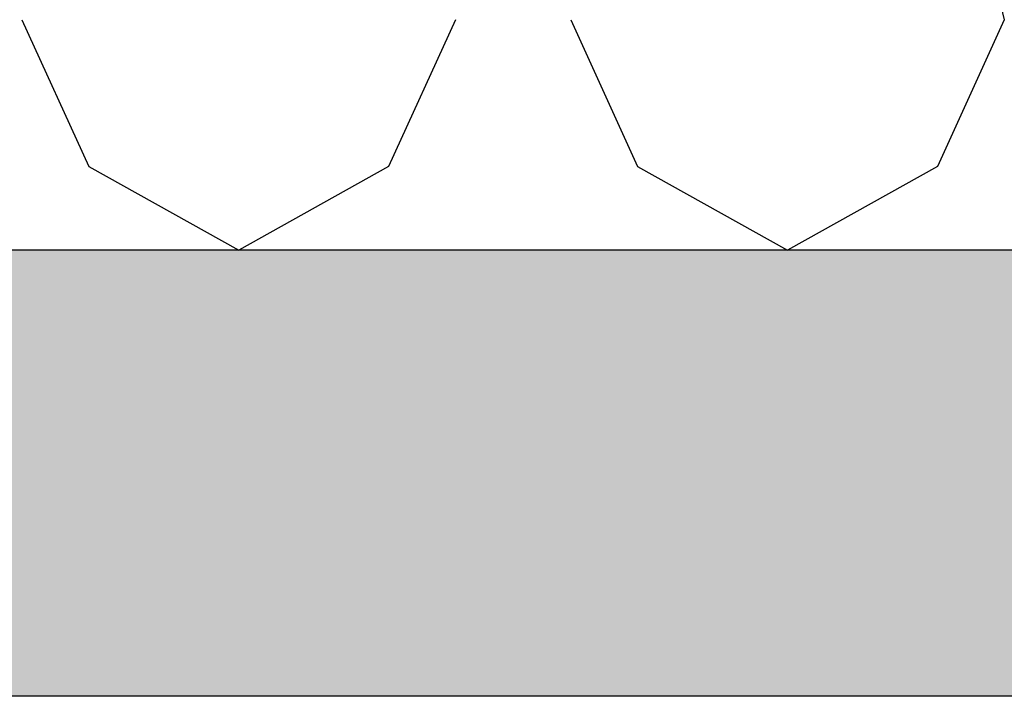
# Model space of a CAD drawing. Header units: millimetres. Extents: x -78790 to -55226, y -2070 to 11020.
# Tile 75 of 108: x -66200 to -65692, y 6620 to 6969. Entities that reach past the tile are written whole.
import ezdxf

# ---------------------------------------------------------------- set-up
doc = ezdxf.new("R2010")
doc.units = ezdxf.units.MM
doc.header["$LTSCALE"] = 0.5
doc.header["$MEASUREMENT"] = 0
doc.linetypes.add('PLINE', pattern=[0])
for name, color, linetype in [('251- Frittbærende dekker', 7, 'Continuous'), ('251- Frittbærende dekker (Skravur)', 7, 'Continuous'), ('261- Primærkonstruksjon (tak) (Skravur)(Nye konstruksjoner)', 7, 'Continuous'), ('261- Primærkonstruksjon (tak)(Nye konstruksjoner)', 7, 'Continuous')]:
    doc.layers.add(name, color=color, linetype=linetype)

# ---------------------------------------------------------------- blocks, each defined once
blk = doc.blocks.new('*X13')
at = {"layer": '261- Primærkonstruksjon (tak) (Skravur)(Nye konstruksjoner)', "linetype": 'PLINE'}
for p, q in [((-65744.92, 7179.17), (-65692.36, 6968.93)), ((-66198.96, 6968.93), (-66164.47, 6893.14)), ((-65975.39, 6968.93), (-66009.88, 6893.14)), ((-65915.93, 6968.93), (-65881.44, 6893.14)), ((-65692.36, 6968.93), (-65726.85, 6893.14)), ((-66164.47, 6893.14), (-66087.17, 6850)), ((-66009.88, 6893.14), (-66087.17, 6850)), ((-65881.44, 6893.14), (-65804.15, 6850)), ((-65726.85, 6893.14), (-65804.15, 6850))]:
    blk.add_line(p, q, dxfattribs=at)

msp = doc.modelspace()

# ---------------------------------------------------------------- hatches: boundary and pattern name
at = {"layer": '251- Frittbærende dekker (Skravur)', "linetype": 'Continuous'}
h = msp.add_hatch(dxfattribs=at)
h.set_pattern_fill('Betong_strukturell', color=256, style=0, pattern_type=2)
h.set_pattern_definition([(0, (0, 0), (0, 311.7692), [30, -150]), (0, (90, 155.9), (0, 311.7692), [30, -150]), (60, (0, 0), (-270, 155.8846), [30, -150]), (60, (180, 0), (-270, 155.8846), [30, -150]), (120, (30, 0), (270, 155.8846), [30, -150]), (120, (210, 0), (270, 155.8846), [30, -150]), (0, (0, 30), (0, 60), [0, -60, 0, -90.000004]), (45, (30, 30), (-42.42641, 42.42641), [0, -45, 0, -75.000003])])
h.paths.add_polyline_path([(-62878.16, 6850), (-74978.16, 6850), (-74978.16, 6620), (-62878.16, 6620)])

# ---------------------------------------------------------------- linework, layer by layer
at = {"layer": '251- Frittbærende dekker', "linetype": 'PLINE'}
msp.add_line((-63090.66, 6620), (-68898.16, 6620), dxfattribs=at)
at = {"layer": '251- Frittbærende dekker', "linetype": 'PLINE', "flags": 128}
msp.add_lwpolyline([(-62878.16, 6850), (-74958.16, 6850), (-74960.16, 6850), (-74978.16, 6850)], dxfattribs=at)

# ---------------------------------------------------------------- block references
at = {"layer": '261- Primærkonstruksjon (tak)(Nye konstruksjoner)'}
msp.add_blockref('*X13', (0, 0), dxfattribs=at)

doc.saveas('drawing.dxf')
